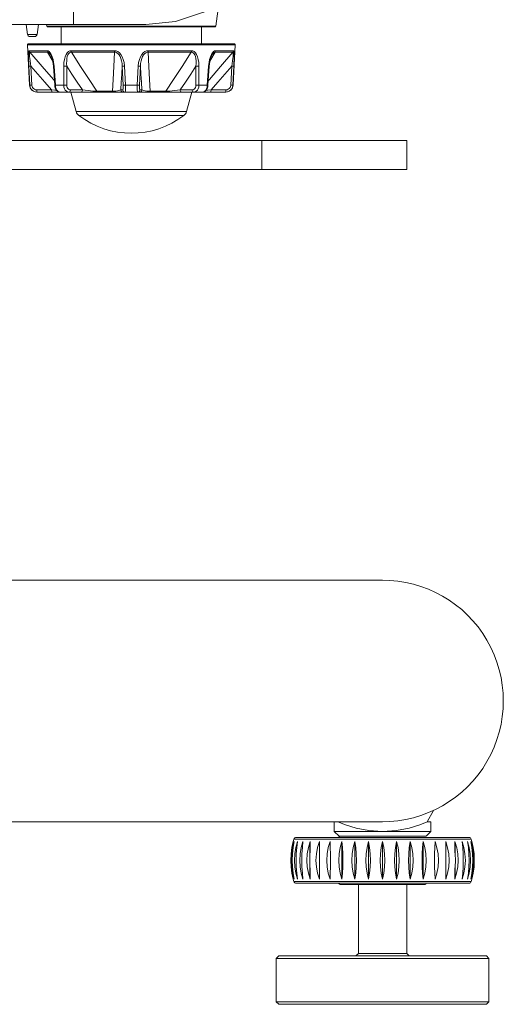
# Model space of a CAD drawing. Header units: millimetres. Extents: x 3925 to 5043, y -86 to 778.
# Tile 27 of 164: x 4190 to 4215, y 201 to 252. Entities that reach past the tile are written whole.
import ezdxf

# ---------------------------------------------------------------- set-up
doc = ezdxf.new("R2010")
doc.units = ezdxf.units.MM
doc.header["$LTSCALE"] = 46.255
for name, color, linetype in [('140-155102-0DXF_CONTINUOUS_LINE', 7, 'CONTINUOUS'), ('H30-BOTTOM-CDXF_CONTINUOUS_LINE', 7, 'CONTINUOUS'), ('RUBBER-FOOT-DXF_CONTINUOUS_LINE', 7, 'CONTINUOUS')]:
    doc.layers.add(name, color=color, linetype=linetype)

msp = doc.modelspace()

# ---------------------------------------------------------------- linework, layer by layer
at = {"layer": '140-155102-0DXF_CONTINUOUS_LINE', "color": 7, "linetype": 'Continuous', "lineweight": 0}
for p, q in [((4147.2981, 246.0787), (4209.7987, 246.0787)), ((4202.2987, 246.0787), (4202.2987, 244.5787)), ((4209.7987, 246.0787), (4209.7987, 244.5787)), ((4147.2981, 244.5787), (4209.7987, 244.5787)), ((4147.7982, 223.3287), (4208.5492, 223.3287)), ((4210.8563, 210.8287), (4211.1776, 211.4087)), ((4155.0946, 210.8287), (4208.549, 210.8287)), ((4206.0481, 210.3287), (4206.0481, 210.8287)), ((4211.0478, 210.8287), (4210.8563, 210.8287)), ((4211.0481, 210.3287), (4211.0481, 210.8287)), ((4213.1377, 209.927), (4203.9586, 209.927)), ((4213.0179, 210.0162), (4204.0784, 210.0162)), ((4206.0481, 210.3287), (4211.0481, 210.3287)), ((4206.2981, 210.0787), (4206.0481, 210.3287)), ((4206.2992, 210.0787), (4210.7971, 210.0787)), ((4210.7981, 210.0787), (4211.0481, 210.3287)), ((4203.8555, 209.485), (4203.8145, 209.1597)), ((4203.8556, 209.485), (4203.9231, 209.8002)), ((4203.8558, 209.1597), (4203.9027, 209.485)), ((4203.9239, 209.485), (4203.8898, 209.1597)), ((4203.9027, 209.485), (4203.9801, 209.8002)), ((4203.9801, 209.8002), (4203.9239, 209.485)), ((4204.0126, 209.1597), (4204.0643, 209.485)), ((4204.0643, 209.485), (4204.1495, 209.8002)), ((4204.1061, 209.485), (4204.0797, 209.1597)), ((4204.1495, 209.8002), (4204.1061, 209.485)), ((4204.2811, 209.1597), (4204.3363, 209.485)), ((4204.3363, 209.485), (4204.4272, 209.8002)), ((4204.3977, 209.485), (4204.3798, 209.1597)), ((4204.4272, 209.8002), (4204.3977, 209.485)), ((4204.6546, 209.1595), (4204.7119, 209.4849)), ((4204.7119, 209.4849), (4204.8064, 209.8002)), ((4204.7914, 209.484), (4204.7824, 209.1586)), ((4204.8064, 209.8002), (4204.7914, 209.484)), ((4204.8064, 209.8002), (4204.8064, 209.2234)), ((4205.2778, 209.8002), (4205.2778, 207.8572)), ((4206.4484, 209.8002), (4206.4484, 207.8572)), ((4207.1189, 209.8002), (4207.1189, 207.8572)), ((4207.8246, 209.8002), (4207.8246, 207.8572)), ((4208.5481, 209.8002), (4208.5481, 207.8572)), ((4209.2717, 209.8002), (4209.2717, 207.8572)), ((4209.9773, 209.8002), (4209.9773, 207.8572)), ((4210.6479, 209.8002), (4210.6479, 207.8572)), ((4211.8185, 207.8572), (4211.8185, 209.8002)), ((4212.2898, 209.8002), (4212.3845, 209.484)), ((4212.3048, 209.4849), (4212.2898, 209.8002)), ((4212.2898, 209.8002), (4212.2898, 209.2234)), ((4212.3139, 209.1595), (4212.3048, 209.4849)), ((4212.3845, 209.484), (4212.4419, 209.1586)), ((4212.6691, 209.8002), (4212.76, 209.485)), ((4212.6986, 209.485), (4212.6691, 209.8002)), ((4212.7165, 209.1597), (4212.6986, 209.485)), ((4212.76, 209.485), (4212.8152, 209.1597)), ((4212.9468, 209.8002), (4213.032, 209.485)), ((4212.9902, 209.485), (4212.9468, 209.8002)), ((4213.0165, 209.1597), (4212.9902, 209.485)), ((4213.032, 209.485), (4213.0837, 209.1597)), ((4213.1162, 209.8002), (4213.1935, 209.485)), ((4213.1724, 209.485), (4213.1162, 209.8002)), ((4213.2065, 209.1597), (4213.1724, 209.485)), ((4213.1731, 209.8002), (4213.2407, 209.485)), ((4213.2407, 209.485), (4213.1731, 209.8002)), ((4213.1935, 209.485), (4213.2405, 209.1597)), ((4213.2818, 209.1597), (4213.2407, 209.485)), ((4203.8145, 209.1597), (4203.8005, 208.8287)), ((4203.8398, 208.8287), (4203.8558, 209.1597)), ((4203.8898, 209.1597), (4203.8782, 208.8287)), ((4203.995, 208.8287), (4204.0126, 209.1597)), ((4204.0797, 209.1597), (4204.0708, 208.8287)), ((4204.2623, 208.8287), (4204.2811, 209.1597)), ((4204.3798, 209.1597), (4204.3737, 208.8287)), ((4204.6351, 208.8287), (4204.6546, 209.1595)), ((4204.7824, 209.1586), (4204.7793, 208.8287)), ((4205.1043, 208.8287), (4205.124, 209.1595)), ((4211.9725, 209.1586), (4211.992, 208.8287)), ((4212.317, 208.8287), (4212.3139, 209.1595)), ((4212.4419, 209.1586), (4212.4612, 208.8287)), ((4212.7226, 208.8287), (4212.7165, 209.1597)), ((4212.8152, 209.1597), (4212.834, 208.8287)), ((4213.0255, 208.8287), (4213.0165, 209.1597)), ((4213.0837, 209.1597), (4213.1013, 208.8287)), ((4213.2181, 208.8287), (4213.2065, 209.1597)), ((4213.2405, 209.1597), (4213.2565, 208.8287)), ((4213.2958, 208.8287), (4213.2818, 209.1597)), ((4203.8005, 208.8287), (4203.8145, 208.4977)), ((4203.8145, 208.4977), (4203.8556, 208.1724)), ((4203.8558, 208.4977), (4203.8398, 208.8287)), ((4203.9027, 208.1724), (4203.8558, 208.4977)), ((4203.8782, 208.8287), (4203.8898, 208.4977)), ((4203.8898, 208.4977), (4203.9239, 208.1724)), ((4204.0126, 208.4977), (4203.995, 208.8287)), ((4204.0643, 208.1724), (4204.0126, 208.4977)), ((4204.0708, 208.8287), (4204.0797, 208.4977)), ((4204.0797, 208.4977), (4204.1061, 208.1724)), ((4204.2811, 208.4977), (4204.2623, 208.8287)), ((4204.3363, 208.1724), (4204.2811, 208.4977)), ((4204.3737, 208.8287), (4204.3798, 208.4977)), ((4204.3798, 208.4977), (4204.3977, 208.1724)), ((4204.6544, 208.4988), (4204.6351, 208.8287)), ((4204.7118, 208.1734), (4204.6544, 208.4988)), ((4204.7793, 208.8287), (4204.7824, 208.4979)), ((4204.7824, 208.4979), (4204.7915, 208.1725)), ((4204.8064, 208.4339), (4204.8064, 207.8572)), ((4205.1238, 208.4988), (4205.1043, 208.8287)), ((4211.992, 208.8287), (4211.9723, 208.4979)), ((4212.2898, 208.4339), (4212.2898, 207.8572)), ((4212.3048, 208.1734), (4212.3139, 208.4988)), ((4212.3139, 208.4988), (4212.317, 208.8287)), ((4212.4417, 208.4979), (4212.3843, 208.1725)), ((4212.4612, 208.8287), (4212.4417, 208.4979)), ((4212.6986, 208.1724), (4212.7165, 208.4977)), ((4212.7165, 208.4977), (4212.7226, 208.8287)), ((4212.8152, 208.4977), (4212.76, 208.1724)), ((4212.834, 208.8287), (4212.8152, 208.4977)), ((4212.9902, 208.1724), (4213.0165, 208.4977)), ((4213.0165, 208.4977), (4213.0255, 208.8287)), ((4213.0837, 208.4977), (4213.032, 208.1724)), ((4213.1013, 208.8287), (4213.0837, 208.4977)), ((4213.1724, 208.1724), (4213.2065, 208.4977)), ((4213.2405, 208.4977), (4213.1935, 208.1724)), ((4213.2065, 208.4977), (4213.2181, 208.8287)), ((4213.2565, 208.8287), (4213.2405, 208.4977)), ((4213.2407, 208.1724), (4213.2818, 208.4977)), ((4213.2818, 208.4977), (4213.2958, 208.8287)), ((4203.9231, 207.8572), (4203.8555, 208.1724)), ((4203.8556, 208.1724), (4203.9231, 207.8572)), ((4203.9801, 207.8572), (4203.9027, 208.1724)), ((4203.9239, 208.1724), (4203.9801, 207.8572)), ((4204.1495, 207.8572), (4204.0643, 208.1724)), ((4204.1061, 208.1724), (4204.1495, 207.8572)), ((4204.4272, 207.8572), (4204.3363, 208.1724)), ((4204.3977, 208.1724), (4204.4272, 207.8572)), ((4204.8064, 207.8572), (4204.7118, 208.1734)), ((4204.7915, 208.1725), (4204.8064, 207.8572)), ((4212.2898, 207.8572), (4212.3048, 208.1734)), ((4212.3843, 208.1725), (4212.2898, 207.8572)), ((4212.6691, 207.8572), (4212.6986, 208.1724)), ((4212.76, 208.1724), (4212.6691, 207.8572)), ((4212.9468, 207.8572), (4212.9902, 208.1724)), ((4213.032, 208.1724), (4212.9468, 207.8572)), ((4213.1162, 207.8572), (4213.1724, 208.1724)), ((4213.1935, 208.1724), (4213.1162, 207.8572)), ((4213.2407, 208.1724), (4213.1731, 207.8572)), ((4213.1377, 207.7304), (4203.9586, 207.7304)), ((4204.0784, 207.6412), (4213.0179, 207.6412)), ((4206.3857, 207.5787), (4210.7106, 207.5787)), ((4207.2981, 207.5787), (4207.2981, 204.0038)), ((4209.7981, 207.5787), (4209.7981, 204.0038)), ((4203.1731, 203.8788), (4203.0481, 203.7538)), ((4213.9225, 203.8788), (4203.1738, 203.8788)), ((4207.2981, 204.0038), (4207.1731, 203.8788)), ((4209.7981, 204.0038), (4207.2981, 204.0038)), ((4209.7981, 204.0038), (4209.9231, 203.8788)), ((4213.9231, 203.8788), (4214.0481, 203.7538)), ((4203.0481, 203.7538), (4214.0481, 203.7538)), ((4203.0481, 201.5038), (4203.0481, 203.7538)), ((4214.0481, 201.5038), (4214.0481, 203.7538)), ((4203.0481, 201.5038), (4214.0481, 201.5038)), ((4203.1731, 201.3788), (4203.0481, 201.5038)), ((4203.1732, 201.3788), (4213.9231, 201.3788)), ((4213.9231, 201.3788), (4214.0481, 201.5038))]:
    msp.add_line(p, q, dxfattribs=at)
for points in [[(4206.24, 210.8287), (4206.6232, 210.6703), (4207.1825, 210.4974)], [(4207.1825, 210.4974), (4207.8438, 210.373), (4208.5425, 210.3287)], [(4210.8563, 210.8287), (4210.4765, 210.6716), (4209.9245, 210.5001), (4209.2627, 210.3743), (4208.5425, 210.3287)], [(4205.124, 209.1595), (4205.1821, 209.4848), (4205.2778, 209.8002)], [(4205.6583, 208.8287), (4205.6778, 209.1595), (4205.7351, 209.4849), (4205.8296, 209.8002)], [(4205.8296, 209.8002), (4205.8446, 209.484), (4205.8537, 209.1586), (4205.8568, 208.8287)], [(4206.2835, 208.8287), (4206.3023, 209.1597), (4206.3575, 209.485), (4206.4484, 209.8002)], [(4206.4484, 209.8002), (4206.478, 209.485), (4206.4959, 209.1597), (4206.502, 208.8287)], [(4206.9644, 208.8287), (4206.982, 209.1597), (4207.0338, 209.485), (4207.1189, 209.8002)], [(4207.1189, 209.8002), (4207.1623, 209.485), (4207.1887, 209.1597), (4207.1977, 208.8287)], [(4207.6843, 208.8287), (4207.7003, 209.1597), (4207.7473, 209.485), (4207.8246, 209.8002)], [(4207.8246, 209.8002), (4207.8808, 209.485), (4207.915, 209.1597), (4207.9266, 208.8287)], [(4208.4255, 208.8287), (4208.4395, 209.1597), (4208.4806, 209.485), (4208.5481, 209.8002)], [(4208.5481, 209.8002), (4208.6157, 209.485), (4208.6568, 209.1597), (4208.6708, 208.8287)], [(4209.1697, 208.8287), (4209.1813, 209.1597), (4209.2155, 209.485), (4209.2717, 209.8002)], [(4209.2717, 209.8002), (4209.349, 209.485), (4209.396, 209.1597), (4209.4119, 208.8287)], [(4209.8986, 208.8287), (4209.9076, 209.1597), (4209.934, 209.485), (4209.9773, 209.8002)], [(4209.9773, 209.8002), (4210.0625, 209.485), (4210.1143, 209.1597), (4210.1319, 208.8287)], [(4210.5943, 208.8287), (4210.6004, 209.1597), (4210.6183, 209.485), (4210.6479, 209.8002)], [(4210.6479, 209.8002), (4210.7388, 209.485), (4210.794, 209.1597), (4210.8128, 208.8287)], [(4211.2395, 208.8287), (4211.2426, 209.1595), (4211.2517, 209.4849), (4211.2667, 209.8002)], [(4211.2667, 209.8002), (4211.3613, 209.484), (4211.4187, 209.1586), (4211.438, 208.8287)], [(4211.8185, 209.8002), (4211.9144, 209.484), (4211.9725, 209.1586)], [(4205.2778, 207.8572), (4205.1819, 208.1734), (4205.1238, 208.4988)], [(4205.8296, 207.8572), (4205.735, 208.1734), (4205.6776, 208.4988), (4205.6583, 208.8287)], [(4205.8568, 208.8287), (4205.8537, 208.4979), (4205.8446, 208.1725), (4205.8296, 207.8572)], [(4206.4484, 207.8572), (4206.3575, 208.1724), (4206.3023, 208.4977), (4206.2835, 208.8287)], [(4206.502, 208.8287), (4206.4959, 208.4977), (4206.478, 208.1724), (4206.4484, 207.8572)], [(4207.1189, 207.8572), (4207.0338, 208.1724), (4206.982, 208.4977), (4206.9644, 208.8287)], [(4207.1977, 208.8287), (4207.1887, 208.4977), (4207.1623, 208.1724), (4207.1189, 207.8572)], [(4207.8246, 207.8572), (4207.7473, 208.1724), (4207.7003, 208.4977), (4207.6843, 208.8287)], [(4207.9266, 208.8287), (4207.915, 208.4977), (4207.8808, 208.1724), (4207.8246, 207.8572)], [(4208.5481, 207.8572), (4208.4805, 208.1724), (4208.4395, 208.4977), (4208.4255, 208.8287)], [(4208.6708, 208.8287), (4208.6568, 208.4977), (4208.6157, 208.1724), (4208.5481, 207.8572)], [(4209.2717, 207.8572), (4209.2155, 208.1724), (4209.1813, 208.4977), (4209.1697, 208.8287)], [(4209.4119, 208.8287), (4209.396, 208.4977), (4209.349, 208.1724), (4209.2717, 207.8572)], [(4209.9773, 207.8572), (4209.9339, 208.1724), (4209.9076, 208.4977), (4209.8986, 208.8287)], [(4210.1319, 208.8287), (4210.1143, 208.4977), (4210.0625, 208.1724), (4209.9773, 207.8572)], [(4210.6479, 207.8572), (4210.6183, 208.1724), (4210.6004, 208.4977), (4210.5943, 208.8287)], [(4210.8128, 208.8287), (4210.794, 208.4977), (4210.7388, 208.1724), (4210.6479, 207.8572)], [(4211.2667, 207.8572), (4211.2517, 208.1734), (4211.2426, 208.4988), (4211.2395, 208.8287)], [(4211.438, 208.8287), (4211.4185, 208.4979), (4211.3611, 208.1725), (4211.2667, 207.8572)], [(4211.9723, 208.4979), (4211.9142, 208.1725), (4211.8185, 207.8572)]]:
    msp.add_lwpolyline(points, dxfattribs=at)
for centre, radius, start, end in [((4208.5481, 217.0787), 6.25, 269.62312, 90.37923), ((4207.6362, 208.8287), 3.838, 163.37209, 165.33693), ((4204.0784, 209.8912), 0.125, 90.00001, 163.37209), ((4206.3857, 209.9537), 0.125, 113.73415, 159.99999), ((4213.0179, 209.8912), 0.125, 16.62791, 89.99999), ((4209.4601, 208.8287), 3.838, 14.66307, 16.62791), ((4207.6362, 208.8287), 3.838, 194.66307, 196.62791), ((4204.0784, 207.7662), 0.125, 196.62791, 270), ((4206.3857, 207.7037), 0.125, 200.00001, 270), ((4210.7106, 207.7037), 0.125, 270, 339.99999), ((4213.0179, 207.7662), 0.125, 270, 343.37209), ((4209.4601, 208.8287), 3.838, 343.37209, 345.33693)]:
    msp.add_arc(centre, radius, start, end, dxfattribs=at)
at = {"layer": 'H30-BOTTOM-CDXF_CONTINUOUS_LINE', "color": 7, "linetype": 'Continuous', "lineweight": 0}
for p, q in [((4192.5487, 252.0787), (4192.5487, 257.3837)), ((4199.9291, 251.9976), (4200.0697, 253.1426)), ((4147.2981, 252.0787), (4196.2987, 252.0787)), ((4190.1112, 252.0787), (4190.1745, 251.5635)), ((4190.7362, 252.0787), (4190.673, 251.5635)), ((4191.1684, 251.9976), (4191.1584, 252.0787)), ((4199.9291, 251.9976), (4191.1684, 251.9976)), ((4199.8795, 251.9537), (4191.218, 251.9537)), ((4190.673, 251.5635), (4190.1745, 251.5635)), ((4190.5485, 251.4537), (4190.299, 251.4537))]:
    msp.add_line(p, q, dxfattribs=at)
msp.add_lwpolyline([(4203.2441, 257.3837), (4202.6206, 255.8643), (4201.7208, 254.5611), (4200.5934, 253.5012), (4199.2803, 252.722), (4197.8414, 252.2392), (4196.2987, 252.0787)], dxfattribs=at)
for centre, radius, start, end in [((4191.218, 252.0037), 0.05, 187, 270), ((4199.8795, 252.0037), 0.05, 270, 353), ((4190.2986, 251.5787), 0.125, 187, 270), ((4190.5489, 251.5787), 0.125, 270, 353)]:
    msp.add_arc(centre, radius, start, end, dxfattribs=at)
at = {"layer": 'RUBBER-FOOT-DXF_CONTINUOUS_LINE', "color": 7, "linetype": 'Continuous', "lineweight": 0}
for p, q in [((4191.9237, 251.0787), (4191.9237, 251.9537)), ((4199.1737, 251.0787), (4199.1737, 251.9537)), ((4190.1765, 251.0261), (4200.921, 251.0261)), ((4190.2861, 248.9341), (4190.1765, 251.0261)), ((4190.2264, 251.0787), (4200.8711, 251.0787)), ((4190.2649, 250.7205), (4191.1919, 250.7205)), ((4194.6711, 250.7205), (4192.4331, 250.7205)), ((4196.4264, 250.7205), (4198.6644, 250.7205)), ((4199.9056, 250.7205), (4200.8326, 250.7205)), ((4200.8114, 248.9341), (4200.921, 251.0261)), ((4190.2936, 250.6467), (4191.2156, 250.6467)), ((4191.2156, 250.6467), (4191.4845, 250.178)), ((4191.3751, 250.5079), (4191.3752, 250.5076)), ((4194.6759, 250.6467), (4192.45, 250.6467)), ((4196.4216, 250.6467), (4198.6475, 250.6467)), ((4199.6128, 250.1778), (4199.8819, 250.6467)), ((4199.7223, 250.5076), (4199.7224, 250.5078)), ((4199.8819, 250.6467), (4200.8039, 250.6467)), ((4190.2951, 248.9341), (4190.2461, 249.9226)), ((4190.3537, 249.9226), (4190.4028, 248.9341)), ((4191.5492, 249.9226), (4191.5184, 249.9207)), ((4191.5853, 248.9322), (4191.5184, 249.9207)), ((4191.5492, 249.9226), (4191.6168, 248.9341)), ((4192.0492, 249.9226), (4192.0509, 248.9341)), ((4192.2069, 249.9226), (4192.2094, 248.9341)), ((4195.1254, 248.9341), (4195.0798, 249.9227)), ((4195.2418, 248.9341), (4195.1952, 249.9226)), ((4195.8557, 248.9341), (4195.9023, 249.9226)), ((4196.0177, 249.9226), (4195.9721, 248.9341)), ((4198.8881, 248.9341), (4198.8906, 249.9227)), ((4199.0483, 249.9226), (4199.0466, 248.9341)), ((4199.4807, 248.9341), (4199.5483, 249.9226)), ((4199.5791, 249.9207), (4199.5122, 248.9322)), ((4199.5483, 249.9226), (4199.5791, 249.9207)), ((4200.6947, 248.9341), (4200.7438, 249.9227)), ((4200.8514, 249.9226), (4200.8024, 248.9341)), ((4190.2861, 248.9341), (4190.2951, 248.9341)), ((4191.4227, 248.6972), (4190.6543, 248.6972)), ((4191.6168, 248.9341), (4191.5853, 248.9322)), ((4191.6168, 248.9341), (4192.0509, 248.9341)), ((4192.4027, 248.6972), (4193.0205, 248.6972)), ((4194.9982, 248.6972), (4195.1034, 248.6972)), ((4195.2418, 248.9341), (4195.8557, 248.9341)), ((4196.0993, 248.6972), (4195.9941, 248.6972)), ((4198.6948, 248.6972), (4198.0769, 248.6972)), ((4199.0466, 248.9341), (4199.4807, 248.9341)), ((4199.4807, 248.9341), (4199.5122, 248.9322)), ((4200.4432, 248.6972), (4199.6747, 248.6972)), ((4200.8024, 248.9341), (4200.8114, 248.9341)), ((4190.6606, 248.5787), (4200.4369, 248.5787)), ((4190.6712, 248.5787), (4190.6662, 248.5844)), ((4192.4237, 248.5787), (4192.6929, 247.5742)), ((4193.7601, 248.6233), (4194.5804, 248.6233)), ((4197.3374, 248.6233), (4196.5171, 248.6233)), ((4198.6737, 248.5787), (4198.4046, 247.5742)), ((4200.4263, 248.5787), (4200.4313, 248.5844)), ((4198.4046, 247.5742), (4192.6929, 247.5742)), ((4198.2698, 247.3731), (4192.8277, 247.3731))]:
    msp.add_line(p, q, dxfattribs=at)
for points in [[(4190.2649, 250.7205), (4190.2519, 250.7099), (4190.2414, 250.6758), (4190.2341, 250.616), (4190.23, 250.5286), (4190.2294, 250.4146), (4190.232, 250.2752), (4190.2376, 250.1111), (4190.2461, 249.9226)], [(4190.2649, 250.7205), (4190.2691, 250.6941), (4190.2788, 250.6691), (4190.2936, 250.6467)], [(4191.1919, 250.7205), (4191.2436, 250.7099), (4191.2977, 250.6758), (4191.3522, 250.616), (4191.4052, 250.5286)], [(4191.1919, 250.7205), (4191.1954, 250.694), (4191.2034, 250.669), (4191.2156, 250.6467)], [(4192.4331, 250.7205), (4192.363, 250.7099), (4192.2941, 250.6758), (4192.2292, 250.616), (4192.1704, 250.5286), (4192.121, 250.4146), (4192.0828, 250.2752), (4192.0581, 250.1111), (4192.0492, 249.9226)], [(4192.45, 250.6467), (4192.4413, 250.669), (4192.4356, 250.694), (4192.4331, 250.7205)], [(4194.6711, 250.7205), (4194.7572, 250.7099), (4194.8442, 250.6758), (4194.9286, 250.616), (4195.0077, 250.5286), (4195.077, 250.4146), (4195.1336, 250.2752), (4195.1742, 250.1111), (4195.1952, 249.9226)], [(4194.6759, 250.6467), (4194.6734, 250.669), (4194.6718, 250.6939), (4194.6711, 250.7205)], [(4196.4264, 250.7205), (4196.3402, 250.7099), (4196.2533, 250.6758), (4196.1689, 250.616), (4196.0898, 250.5286), (4196.0205, 250.4146), (4195.9639, 250.2752), (4195.9233, 250.1111), (4195.9023, 249.9226)], [(4196.4264, 250.7205), (4196.4257, 250.6941), (4196.4241, 250.6691), (4196.4216, 250.6467)], [(4198.6644, 250.7205), (4198.6619, 250.694), (4198.6562, 250.669), (4198.6475, 250.6467)], [(4198.6644, 250.7205), (4198.7345, 250.7099), (4198.8034, 250.6758), (4198.8683, 250.616), (4198.927, 250.5286), (4198.9765, 250.4146), (4199.0146, 250.2752), (4199.0394, 250.1111), (4199.0483, 249.9226)], [(4199.9056, 250.7205), (4199.8539, 250.7099), (4199.7998, 250.6758), (4199.7453, 250.616), (4199.6922, 250.5286)], [(4199.9056, 250.7205), (4199.9021, 250.6941), (4199.8941, 250.6691), (4199.8819, 250.6467)], [(4200.8326, 250.7205), (4200.8284, 250.694), (4200.8187, 250.669), (4200.8039, 250.6467)], [(4200.8326, 250.7205), (4200.8456, 250.7099), (4200.8561, 250.6758), (4200.8634, 250.616), (4200.8675, 250.5286), (4200.8681, 250.4146), (4200.8655, 250.2752), (4200.8598, 250.1111), (4200.8514, 249.9226)], [(4190.3537, 249.9226), (4190.3314, 250.0702), (4190.3127, 250.2021), (4190.2975, 250.3183), (4190.286, 250.4189), (4190.2785, 250.5029), (4190.2755, 250.5689), (4190.2772, 250.6149), (4190.2835, 250.6402), (4190.2936, 250.6467)], [(4191.569, 249.1729), (4191.5127, 249.2372), (4190.9278, 249.9108), (4190.2936, 250.6467)], [(4191.2156, 250.6467), (4191.2523, 250.6402), (4191.2929, 250.6149), (4191.3355, 250.5689), (4191.3751, 250.5079)], [(4191.3751, 250.5079), (4191.4032, 250.4516), (4191.4453, 250.3384), (4191.4883, 250.1625), (4191.5184, 249.9207)], [(4191.4052, 250.5286), (4191.4539, 250.4146), (4191.4957, 250.2752), (4191.5284, 250.1111), (4191.5492, 249.9226)], [(4192.45, 250.6467), (4192.3991, 250.6402), (4192.3495, 250.6149), (4192.3044, 250.5688), (4192.2663, 250.5027), (4192.2363, 250.4187), (4192.2149, 250.3182), (4192.2023, 250.2021), (4192.1993, 250.0703), (4192.2069, 249.9226)], [(4193.7601, 248.6233), (4193.3607, 249.2372), (4192.9246, 249.9108), (4192.45, 250.6467)], [(4194.6759, 250.6467), (4194.639, 249.9125), (4194.6071, 249.2388), (4194.5804, 248.6233)], [(4194.6759, 250.6467), (4194.7379, 250.6402), (4194.8016, 250.6149), (4194.8635, 250.5689), (4194.9205, 250.5029), (4194.9704, 250.4188), (4195.0122, 250.3183), (4195.0452, 250.202), (4195.0683, 250.0702), (4195.0798, 249.9226)], [(4196.0177, 249.9226), (4196.0292, 250.0702), (4196.0523, 250.2021), (4196.0853, 250.3183), (4196.1272, 250.4189), (4196.1771, 250.5029), (4196.234, 250.5689), (4196.296, 250.6149), (4196.3597, 250.6402), (4196.4216, 250.6467)], [(4196.5171, 248.6233), (4196.4905, 249.2372), (4196.4586, 249.9108), (4196.4216, 250.6467)], [(4198.6475, 250.6467), (4198.174, 249.9125), (4197.7378, 249.2388), (4197.3374, 248.6233)], [(4198.6475, 250.6467), (4198.6985, 250.6402), (4198.7479, 250.6149), (4198.793, 250.5688), (4198.8311, 250.5028), (4198.8611, 250.4188), (4198.8826, 250.3183), (4198.8952, 250.202), (4198.8982, 250.0702), (4198.8906, 249.9227)], [(4200.8039, 250.6467), (4200.1712, 249.9125), (4199.5862, 249.2388), (4199.5285, 249.1729)], [(4199.6922, 250.5286), (4199.6436, 250.4146), (4199.6018, 250.2752), (4199.5691, 250.1111), (4199.5483, 249.9226)], [(4199.5791, 249.9207), (4199.6095, 250.1642), (4199.6524, 250.3392), (4199.6945, 250.452), (4199.7224, 250.5079)], [(4199.7224, 250.5078), (4199.7621, 250.5689), (4199.8047, 250.6149), (4199.8452, 250.6402), (4199.8819, 250.6467)], [(4200.8039, 250.6467), (4200.814, 250.6402), (4200.8203, 250.6149), (4200.822, 250.5689), (4200.819, 250.5029), (4200.8115, 250.4188), (4200.8, 250.3183), (4200.7848, 250.202), (4200.7661, 250.0702), (4200.7438, 249.9227)], [(4190.2461, 249.9226), (4190.2562, 249.9212), (4190.2795, 249.9207), (4190.3133, 249.9212), (4190.3538, 249.9226)], [(4190.3537, 249.9226), (4190.7085, 249.5134), (4191.0663, 249.1031), (4191.4227, 248.6972)], [(4192.2069, 249.9226), (4192.1692, 249.9212), (4192.1271, 249.9207), (4192.0855, 249.9212), (4192.0492, 249.9226)], [(4192.2069, 249.9226), (4192.4769, 249.5134), (4192.7492, 249.103), (4193.0205, 248.6972)], [(4194.9982, 248.6972), (4195.0255, 249.1031), (4195.0528, 249.5134), (4195.0798, 249.9227)], [(4195.0798, 249.9226), (4195.0927, 249.9212), (4195.1184, 249.9207), (4195.1539, 249.9212), (4195.1952, 249.9226)], [(4195.9023, 249.9226), (4195.9436, 249.9212), (4195.9791, 249.9207), (4196.0048, 249.9212), (4196.0177, 249.9226)], [(4196.0177, 249.9226), (4196.0447, 249.5134), (4196.072, 249.103), (4196.0993, 248.6972)], [(4198.0769, 248.6972), (4198.3483, 249.1031), (4198.6206, 249.5134), (4198.8906, 249.9227)], [(4199.0483, 249.9226), (4199.012, 249.9212), (4198.9704, 249.9207), (4198.9283, 249.9212), (4198.8906, 249.9226)], [(4199.6747, 248.6972), (4200.0312, 249.1031), (4200.389, 249.5134), (4200.7438, 249.9227)], [(4200.8514, 249.9226), (4200.8413, 249.9212), (4200.818, 249.9207), (4200.7842, 249.9212), (4200.7437, 249.9226)], [(4190.6712, 248.5787), (4190.5763, 248.5907), (4190.488, 248.6259), (4190.411, 248.6823), (4190.3512, 248.7556), (4190.3117, 248.8415), (4190.2951, 248.9341)], [(4190.2951, 248.9341), (4190.3049, 248.9326), (4190.3282, 248.9321), (4190.3621, 248.9326), (4190.4028, 248.9341)], [(4190.6543, 248.6972), (4190.5903, 248.7053), (4190.5312, 248.7289), (4190.4797, 248.7666), (4190.4399, 248.8155), (4190.4137, 248.8727), (4190.4028, 248.9341)], [(4190.6662, 248.5844), (4190.6615, 248.601), (4190.6578, 248.6271), (4190.6553, 248.6601), (4190.6543, 248.6972)], [(4191.6893, 248.6668), (4191.5929, 248.6779), (4191.4227, 248.6972)], [(4191.4397, 248.5787), (4191.4346, 248.5844), (4191.43, 248.601), (4191.4263, 248.6271), (4191.4238, 248.6601), (4191.4228, 248.6972)], [(4191.5853, 248.9322), (4191.5962, 248.8557), (4191.6298, 248.7559), (4191.6844, 248.671), (4191.7539, 248.6121), (4191.8297, 248.5828), (4191.8722, 248.5787)], [(4191.6168, 248.9341), (4191.6301, 248.8411), (4191.6582, 248.7552), (4191.6992, 248.6821), (4191.7509, 248.6259), (4191.8096, 248.5908), (4191.8724, 248.5787)], [(4192.2094, 248.9341), (4192.1714, 248.9326), (4192.1291, 248.9321), (4192.0873, 248.9326), (4192.0509, 248.9341)], [(4192.0509, 248.9341), (4192.0613, 248.8411), (4192.0892, 248.7552), (4192.1327, 248.6821), (4192.1896, 248.6259), (4192.2556, 248.5908), (4192.3272, 248.5787)], [(4192.2094, 248.9341), (4192.2159, 248.8724), (4192.2348, 248.8155), (4192.2649, 248.7667), (4192.3046, 248.7291), (4192.3515, 248.7053), (4192.4027, 248.6972)], [(4192.4027, 248.6972), (4192.3981, 248.6601), (4192.387, 248.6271), (4192.3704, 248.601), (4192.3498, 248.5844), (4192.3272, 248.5787)], [(4193.0206, 248.6972), (4193.0159, 248.6601), (4193.0048, 248.6271), (4192.9882, 248.601), (4192.9677, 248.5844), (4192.9451, 248.5787)], [(4193.0206, 248.6972), (4193.1666, 248.6779), (4193.3081, 248.6613), (4193.4413, 248.6476), (4193.5632, 248.6366), (4193.6705, 248.6285), (4193.7601, 248.6233)], [(4194.5804, 248.6233), (4194.6677, 248.6285), (4194.754, 248.6366), (4194.8346, 248.6476), (4194.9053, 248.6613), (4194.9617, 248.6779), (4194.9982, 248.6972)], [(4194.9982, 248.6972), (4195.0058, 248.6601), (4195.024, 248.6271), (4195.0512, 248.601), (4195.0848, 248.5844), (4195.1218, 248.5787)], [(4195.1034, 248.6972), (4195.1118, 248.7053), (4195.1187, 248.7291), (4195.1237, 248.7667), (4195.1266, 248.8155), (4195.1271, 248.8725), (4195.1254, 248.9341)], [(4195.1034, 248.6972), (4195.111, 248.6601), (4195.1293, 248.6271), (4195.1564, 248.601), (4195.1901, 248.5844), (4195.2271, 248.5787)], [(4195.1254, 248.9341), (4195.1384, 248.9326), (4195.1643, 248.9321), (4195.2002, 248.9326), (4195.2418, 248.9341)], [(4195.2271, 248.5787), (4195.2334, 248.5907), (4195.2385, 248.6259), (4195.2422, 248.6823), (4195.244, 248.7556), (4195.2439, 248.8415), (4195.2418, 248.9341)], [(4195.8704, 248.5787), (4195.8641, 248.5907), (4195.859, 248.6259), (4195.8553, 248.6823), (4195.8535, 248.7556), (4195.8536, 248.8415), (4195.8557, 248.9341)], [(4195.8557, 248.9341), (4195.8973, 248.9326), (4195.9331, 248.9321), (4195.9591, 248.9326), (4195.9721, 248.9341)], [(4195.8704, 248.5787), (4195.9074, 248.5844), (4195.9411, 248.601), (4195.9682, 248.6271), (4195.9865, 248.6601), (4195.9941, 248.6972)], [(4195.9941, 248.6972), (4195.9857, 248.7053), (4195.9789, 248.7289), (4195.9738, 248.7666), (4195.9709, 248.8155), (4195.9704, 248.8727), (4195.9721, 248.9341)], [(4195.9757, 248.5787), (4196.0127, 248.5844), (4196.0463, 248.601), (4196.0735, 248.6271), (4196.0917, 248.6601), (4196.0993, 248.6972)], [(4196.5171, 248.6233), (4196.4298, 248.6285), (4196.3435, 248.6366), (4196.2629, 248.6476), (4196.1922, 248.6613), (4196.1358, 248.6779), (4196.0993, 248.6972)], [(4198.0769, 248.6972), (4197.9309, 248.6779), (4197.7893, 248.6613), (4197.6561, 248.6476), (4197.5343, 248.6366), (4197.427, 248.6285), (4197.3374, 248.6233)], [(4198.1524, 248.5787), (4198.1298, 248.5844), (4198.1093, 248.601), (4198.0927, 248.6271), (4198.0816, 248.6601), (4198.0769, 248.6972)], [(4198.8881, 248.9341), (4198.8815, 248.8722), (4198.8625, 248.8151), (4198.8324, 248.7664), (4198.7926, 248.7289), (4198.746, 248.7053), (4198.6948, 248.6972)], [(4198.7703, 248.5787), (4198.7477, 248.5844), (4198.7271, 248.601), (4198.7105, 248.6271), (4198.6994, 248.6601), (4198.6948, 248.6972)], [(4199.0466, 248.9341), (4199.0362, 248.8411), (4199.0083, 248.7552), (4198.9648, 248.6821), (4198.9079, 248.6259), (4198.8419, 248.5908), (4198.7703, 248.5787)], [(4199.0466, 248.9341), (4199.0102, 248.9326), (4198.9684, 248.9321), (4198.9261, 248.9326), (4198.8881, 248.9341)], [(4199.2251, 248.5787), (4199.2878, 248.5907), (4199.3466, 248.6259), (4199.3984, 248.6823), (4199.4395, 248.7556), (4199.4675, 248.8415), (4199.4807, 248.9341)], [(4199.2253, 248.5787), (4199.2705, 248.5834), (4199.346, 248.6136), (4199.4151, 248.6733), (4199.469, 248.7586), (4199.5019, 248.8585), (4199.5122, 248.9322)], [(4199.6747, 248.6972), (4199.5047, 248.6779), (4199.4075, 248.6667)], [(4199.6578, 248.5787), (4199.6629, 248.5844), (4199.6675, 248.601), (4199.6712, 248.6271), (4199.6737, 248.6601), (4199.6747, 248.6972)], [(4200.8024, 248.9341), (4200.7857, 248.8411), (4200.7461, 248.7552), (4200.6863, 248.6821), (4200.6095, 248.6259), (4200.5213, 248.5908), (4200.4263, 248.5787)], [(4200.4313, 248.5844), (4200.436, 248.601), (4200.4397, 248.6271), (4200.4422, 248.6601), (4200.4432, 248.6972)], [(4200.6947, 248.9341), (4200.6836, 248.8722), (4200.6573, 248.8151), (4200.6176, 248.7664), (4200.5663, 248.7289), (4200.5074, 248.7053), (4200.4432, 248.6972)], [(4200.8024, 248.9341), (4200.7926, 248.9326), (4200.7693, 248.9321), (4200.7354, 248.9326), (4200.6947, 248.9341)], [(4193.7601, 248.6233), (4193.7734, 248.5993), (4193.7895, 248.584), (4193.8073, 248.5787)], [(4194.5804, 248.6233), (4194.5876, 248.5993), (4194.5964, 248.5839), (4194.606, 248.5787)], [(4196.4915, 248.5787), (4196.5011, 248.5839), (4196.5099, 248.5993), (4196.5171, 248.6233)], [(4197.2902, 248.5787), (4197.3077, 248.5838), (4197.3239, 248.5991), (4197.3374, 248.6233)]]:
    msp.add_lwpolyline(points, dxfattribs=at)
for centre, radius, start, end in [((4190.2264, 251.0287), 0.05, 90, 183), ((4200.8711, 251.0287), 0.05, 357, 90), ((4190.6606, 248.9537), 0.375, 183, 270), ((4200.4369, 248.9537), 0.375, 270, 357), ((4193.0551, 247.6713), 0.375, 195, 232.66025), ((4195.5487, 250.9399), 4.4862, 232.66025, 307.33975), ((4198.0424, 247.6713), 0.375, 307.33975, 345)]:
    msp.add_arc(centre, radius, start, end, dxfattribs=at)

doc.saveas('drawing.dxf')
